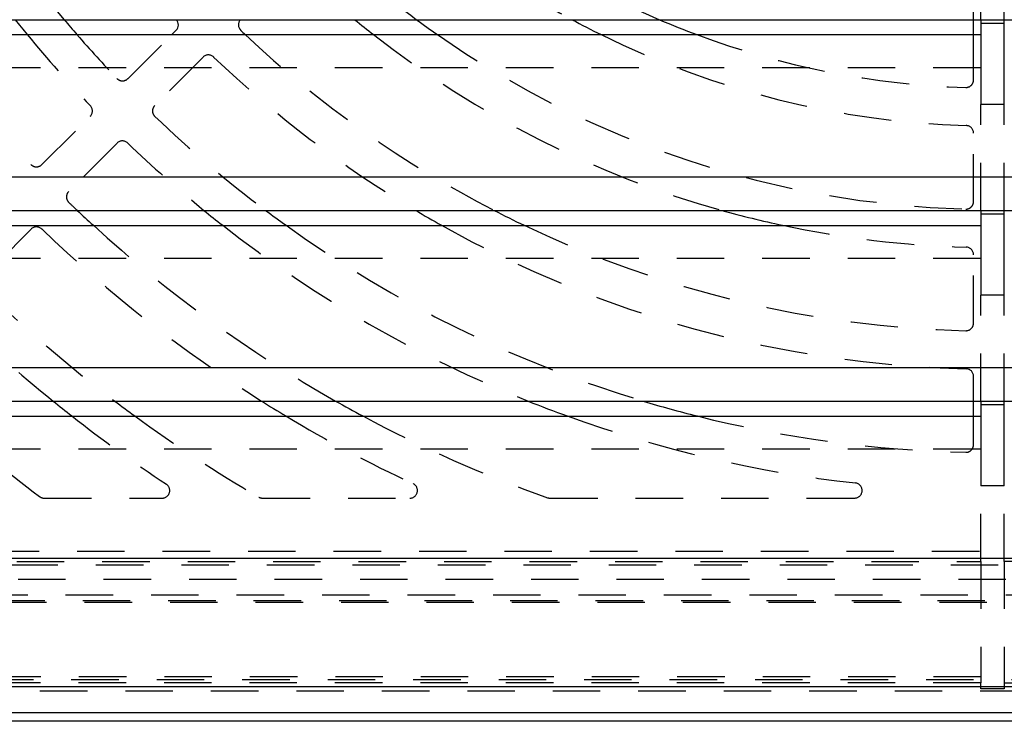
# Model space of a CAD drawing. Extents: x 1 to 20.5, y 0.6 to 13.
# Tile 2 of 27: x 2.8 to 5.4, y 0.8 to 2.7. Entities that reach past the tile are written whole.
import ezdxf

# ---------------------------------------------------------------- set-up
doc = ezdxf.new("R2010")
doc.units = 0
doc.linetypes.add('HIDDEN', pattern=[0.1875, 0.125, -0.0625])
doc.layers.add('ACSRY', color=30, linetype='CONTINUOUS')

msp = doc.modelspace()

# ---------------------------------------------------------------- linework, layer by layer
at = {"layer": 'ACSRY', "color": 30, "linetype": 'HIDDEN'}
for p, q in [((5.3701, 2.6858), (5.3701, 2.9645)), ((5.4321, 2.6858), (5.4321, 2.9645)), ((5.3511, 2.6858), (5.3511, 2.7075)), ((3.1248, 2.5306), (3.2407, 2.6465)), ((5.3511, 2.5274), (5.3511, 2.6465)), ((3.3228, 2.5872), (3.1955, 2.4599)), ((5.3701, 2.5588), (1.9324, 2.5588)), ((5.3701, 2.1838), (5.3701, 2.4625)), ((5.4321, 2.1838), (5.4321, 2.4625)), ((2.8985, 2.3043), (3.0258, 2.4316)), ((5.3511, 2.2072), (5.3511, 2.3873)), ((3.0965, 2.3609), (2.9692, 2.2336)), ((2.8702, 2.1346), (2.7429, 2.0073)), ((5.3701, 2.0568), (1.9324, 2.0568)), ((5.3511, 1.8871), (5.3511, 2.0672)), ((5.3701, 1.6818), (5.3701, 1.9605)), ((5.4321, 1.6818), (5.4321, 1.9605)), ((5.3511, 1.6818), (5.3511, 1.7471)), ((5.3511, 1.567), (5.3511, 1.6425)), ((5.3701, 1.5548), (1.9324, 1.5548)), ((5.3701, 1.2598), (5.3701, 1.4585)), ((5.4321, 1.2598), (5.4321, 1.4585)), ((2.9046, 1.4263), (3.2152, 1.4263)), ((3.4797, 1.4263), (3.8673, 1.4263)), ((4.2367, 1.4263), (5.0378, 1.4263)), ((8.7414, 1.2855), (2.0609, 1.2855)), ((1.916, 1.2511), (8.8863, 1.2511)), ((1.9324, 1.2598), (5.3701, 1.2598)), ((5.3701, 1.2598), (5.3701, 0.9401)), ((5.4321, 1.2598), (5.4321, 0.9401)), ((8.8699, 1.2598), (5.4321, 1.2598)), ((8.8112, 1.2117), (1.9911, 1.2117)), ((1.8362, 1.1713), (8.9661, 1.1713)), ((8.9861, 1.1513), (1.8162, 1.1513)), ((8.9811, 1.1563), (1.8211, 1.1563)), ((1.4011, 0.9488), (9.4011, 0.9488)), ((1.4211, 0.9563), (9.3811, 0.9563)), ((5.3701, 0.9401), (1.9324, 0.9401)), ((5.3701, 0.9246), (5.3701, 0.9401)), ((5.4321, 0.9401), (5.4321, 0.9246)), ((5.4321, 0.9401), (8.8699, 0.9401)), ((1.7686, 0.9189), (9.5189, 0.9189)), ((5.4321, 0.9246), (5.3701, 0.9246))]:
    msp.add_line(p, q, dxfattribs=at)
at = {"layer": 'ACSRY', "color": 30, "linetype": 'CONTINUOUS'}
for p, q in [((1.9324, 2.6858), (5.3701, 2.6858)), ((5.3511, 2.6465), (5.3511, 2.6858)), ((5.3701, 2.6858), (5.3701, 2.6758)), ((5.3701, 2.6858), (5.4321, 2.6858)), ((5.3701, 2.6758), (5.3701, 2.4625)), ((5.4321, 2.6758), (5.3701, 2.6758)), ((5.4321, 2.6758), (5.4321, 2.6858)), ((5.4321, 2.6858), (8.8699, 2.6858)), ((5.4321, 2.4625), (5.4321, 2.6758)), ((1.9324, 2.6465), (5.3701, 2.6465)), ((3.2407, 2.6465), (3.2521, 2.658)), ((5.4321, 2.4625), (5.3701, 2.4625)), ((8.8699, 2.2715), (1.9324, 2.2715)), ((1.9324, 2.1838), (5.3701, 2.1838)), ((5.3701, 2.1838), (5.3701, 2.1738)), ((5.3701, 2.1838), (5.4321, 2.1838)), ((5.4321, 2.1738), (5.4321, 2.1838)), ((5.4321, 2.1838), (8.8699, 2.1838)), ((5.3701, 2.1738), (5.3701, 1.9605)), ((5.4321, 2.1738), (5.3701, 2.1738)), ((5.4321, 1.9605), (5.4321, 2.1738)), ((1.9324, 2.1445), (5.3701, 2.1445)), ((5.4321, 1.9605), (5.3701, 1.9605)), ((8.8699, 1.7695), (1.9324, 1.7695)), ((1.9324, 1.6818), (5.3701, 1.6818)), ((5.3511, 1.6425), (5.3511, 1.6818)), ((5.3701, 1.6818), (5.3701, 1.6718)), ((5.3701, 1.6818), (5.4321, 1.6818)), ((5.3701, 1.6718), (5.3701, 1.4585)), ((5.4321, 1.6718), (5.3701, 1.6718)), ((5.4321, 1.6718), (5.4321, 1.6818)), ((5.4321, 1.6818), (8.8699, 1.6818)), ((5.4321, 1.4585), (5.4321, 1.6718)), ((1.9324, 1.6425), (5.3701, 1.6425)), ((5.4321, 1.4585), (5.3701, 1.4585)), ((8.8699, 1.2675), (1.9324, 1.2675)), ((1.5871, 0.9306), (9.2152, 0.9306)), ((9.2152, 0.8607), (1.5871, 0.8607)), ((9.5191, 0.8388), (1.7686, 0.8388))]:
    msp.add_line(p, q, dxfattribs=at)
at = {"layer": 'ACSRY', "color": 30, "linetype": 'HIDDEN'}
for centre, radius, start, end in [((5.4011, 4.7363), 3.19, 209.8498, 219.9988), ((5.4011, 4.7363), 2.23, 226.8151, 246.8503), ((5.4011, 4.7363), 2.33, 226.7069, 241.6446), ((5.4011, 4.7363), 2.55, 226.5855, 233.5229), ((5.4011, 4.7363), 2.65, 226.5023, 230.692), ((5.4011, 4.7363), 3.51, 216.539, 223.8507), ((5.4011, 4.7363), 3.29, 219.4335, 223.7882), ((5.4011, 4.7363), 3.19, 220.9268, 223.7347), ((5.4011, 4.7363), 2.87, 226.7303, 242.792), ((5.4011, 4.7363), 2.65, 232.0535, 254.405), ((5.4011, 4.7363), 2.55, 235.0358, 268.4145), ((5.4011, 4.7363), 2.33, 243.752, 268.2931), ((5.4011, 4.7363), 2.23, 249.5714, 268.1849), ((3.337, 2.5731), 0.02, 46.3415, 135), ((5.4011, 4.7363), 2.97, 226.3415, 239.2502), ((3.1107, 2.5448), 0.02, 223.7347, 315), ((5.3311, 2.5274), 0.02, 268.1849, 0), ((3.0116, 2.4458), 0.02, 315, 43.7882), ((3.2097, 2.4458), 0.02, 135, 226.2653), ((5.4011, 4.7363), 3.19, 226.2653, 233.1433), ((5.3311, 2.3873), 0.02, 0, 88.2931), ((3.1106, 2.3468), 0.02, 46.2118, 135), ((5.4011, 4.7363), 3.29, 226.2118, 230.8793), ((2.8843, 2.3185), 0.02, 223.8507, 315), ((2.9833, 2.2195), 0.02, 135, 226.1493), ((5.4011, 4.7363), 3.51, 226.1493, 226.6515), ((5.3311, 2.2072), 0.02, 268.4145, 0), ((2.8843, 2.1204), 0.02, 46.1049, 135), ((5.4011, 4.7363), 3.61, 226.105, 237.7906), ((5.4011, 4.7363), 3.51, 227.5945, 240.4832), ((5.4011, 4.7363), 3.29, 231.9772, 248.1871), ((5.4011, 4.7363), 3.19, 234.3371, 253.2369), ((5.4011, 4.7363), 2.97, 240.7672, 268.6585), ((5.4011, 4.7363), 2.87, 244.5618, 268.5926), ((5.4011, 4.7363), 2.65, 257.9646, 268.4977), ((5.3311, 2.0672), 0.02, 0, 88.4977), ((5.4011, 4.7363), 3.83, 226.0527, 232.8925), ((5.4011, 4.7363), 3.93, 226.0154, 231.006), ((5.3311, 1.8871), 0.02, 268.5926, 0), ((5.3311, 1.7471), 0.02, 360, 88.6585), ((5.4011, 4.7363), 4.15, 228.2005, 232.8076), ((5.4011, 4.7363), 3.93, 231.9259, 236.399), ((5.4011, 4.7363), 3.83, 233.8784, 239.7138), ((5.4011, 4.7363), 3.61, 238.9808, 245.0038), ((5.4011, 4.7363), 3.51, 241.813, 250.5089), ((5.4011, 4.7363), 3.29, 250.1103, 263.6983), ((5.4011, 4.7363), 3.19, 255.8896, 268.7347), ((5.3311, 1.567), 0.02, 268.7347, 0), ((3.2152, 1.4463), 0.02, 270, 56.399), ((3.8673, 1.4463), 0.02, 270, 65.0038), ((5.0378, 1.4463), 0.02, 270, 83.6983), ((2.9046, 1.4463), 0.02, 232.8076, 270), ((3.4797, 1.4463), 0.02, 239.7138, 270), ((4.2367, 1.4463), 0.02, 250.5089, 270)]:
    msp.add_arc(centre, radius, start, end, dxfattribs=at)
at = {"layer": 'ACSRY', "color": 30, "linetype": 'CONTINUOUS'}
for centre, radius, start, end in [((5.4011, 4.7363), 3.29, 218.5527, 219.4335), ((5.4011, 4.7363), 3.19, 219.9988, 220.9268), ((3.238, 2.6721), 0.02, 315, 43.6585), ((3.436, 2.6721), 0.02, 136.7586, 226.4074), ((5.4011, 4.7363), 2.65, 230.692, 232.0535), ((5.4011, 4.7363), 2.55, 233.5229, 235.0358), ((5.4011, 4.7363), 2.33, 241.6446, 243.752), ((5.4011, 4.7363), 2.23, 246.8503, 249.5714), ((5.4011, 4.7363), 2.87, 226.4074, 226.7303), ((5.4011, 4.7363), 3.51, 226.6515, 227.5945), ((5.4011, 4.7363), 3.29, 230.8793, 231.9772), ((5.4011, 4.7363), 3.19, 233.1433, 234.3371), ((5.4011, 4.7363), 2.97, 239.2502, 240.7672), ((5.4011, 4.7363), 2.87, 242.792, 244.5618), ((5.4011, 4.7363), 2.65, 254.405, 257.9646), ((5.4011, 4.7363), 3.93, 231.006, 231.9259), ((5.4011, 4.7363), 3.83, 232.8925, 233.8784), ((5.4011, 4.7363), 3.61, 237.7906, 238.9808), ((5.4011, 4.7363), 3.51, 240.4832, 241.813), ((5.4011, 4.7363), 3.29, 248.1871, 250.1103), ((5.4011, 4.7363), 3.19, 253.2369, 255.8896)]:
    msp.add_arc(centre, radius, start, end, dxfattribs=at)

doc.saveas('drawing.dxf')
